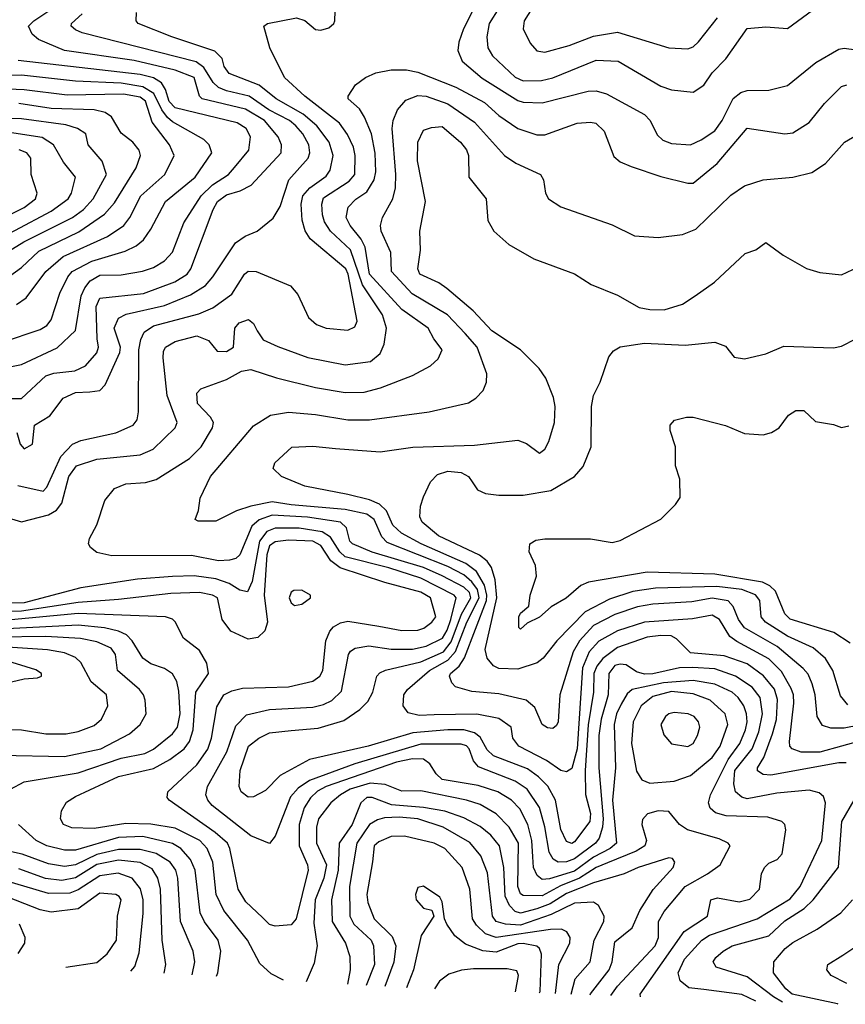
# Model space of a CAD drawing. Extents: x 501367 to 657802, y 482273 to 547541.
# Tile 3 of 256: x 505889 to 508949, y 487708 to 491359. Entities that reach past the tile are written whole.
import ezdxf

# ---------------------------------------------------------------- set-up
doc = ezdxf.new("R2010")
doc.units = 0

msp = doc.modelspace()

# ---------------------------------------------------------------- linework, layer by layer
at = {"layer": '0CON20XD'}
for points in [[(505825, 489518), (505895, 489496.7), (505995, 489522.3), (506025, 489540.5), (506044.4, 489565.6), (506071.3, 489665), (506099.6, 489705), (506175, 489729), (506335, 489745.2), (506383.4, 489766.6), (506464.7, 489845), (506472.4, 489865), (506435.2, 489965.2), (506420.5, 490105), (506421, 490129), (506428.9, 490145), (506465, 490165.6), (506545, 490186.5), (506588.7, 490168.7), (506620.1, 490130.1), (506655, 490128.1), (506680.8, 490145), (506685.5, 490215), (506701.9, 490235), (506736.9, 490246.9), (506755, 490231.8), (506768.4, 490205), (506791.3, 490171.3), (506845, 490147.2), (506956.5, 490106.5), (507095, 490079.3), (507189, 490091), (507225, 490120.4), (507240, 490155), (507248.5, 490215), (507233.9, 490263.9), (507159.1, 490375), (507115.1, 490505), (507040.6, 490575), (507018.9, 490608.9), (507011, 490635), (507009, 490675), (507015, 490698.4), (507109.6, 490760.4), (507130.4, 490785), (507132.2, 490855), (507126.1, 490886.1), (507103.5, 490933.5), (507073.8, 490975), (506945, 491074.7), (506870.6, 491145), (506815.6, 491255), (506793.3, 491335), (506807.5, 491345), (506915, 491365.8), (506945, 491356), (506985, 491322), (507005, 491320), (507035, 491328.8), (507053.3, 491345), (507056.2, 491355), (507060.6, 491465)], [(507700.2, 491459.8), (507628.4, 491345), (507620.5, 491295), (507623.9, 491253.9), (507641.1, 491225), (507725, 491145.3), (507755, 491132.6), (507823.4, 491133.4), (507865, 491143), (508025, 491208.8), (508107.5, 491205), (508265, 491112), (508305, 491099.1), (508385, 491090), (508425, 491115.6), (508455, 491161.5), (508506.5, 491213.5), (508585, 491325.6), (508655, 491332.1), (508735, 491325.6), (508865, 491421.5)], [(505815, 489954.2), (505895, 489954.7), (505985, 490038.6), (506015, 490048.3), (506093.4, 490056.6), (506131.9, 490075), (506175, 490123.1), (506180.3, 490145), (506175.6, 490175), (506172, 490295), (506185, 490326.1), (506347.1, 490342.9), (506463.6, 490386.4), (506508.8, 490415), (506523.2, 490435), (506605.6, 490655), (506621.7, 490685), (506655, 490709.8), (506705.9, 490724.1), (506746.7, 490745), (506858.2, 490865), (506859.1, 490895), (506846.8, 490925), (506795.7, 490985), (506725, 491026.8), (506565.5, 491065), (506554.6, 491075), (506535.2, 491145), (506465, 491171.1), (506312.3, 491207.7), (506054.9, 491244.9), (505958.1, 491285), (505934.4, 491305), (505920.9, 491335), (505940.4, 491355), (506045, 491423.8)], [(507579.7, 491415), (507533.7, 491325), (507515.8, 491275), (507512.6, 491245), (507529.1, 491205), (507602.3, 491142.3), (507735, 491059.4), (507755, 491052.9), (507825, 491050.5), (507995.9, 491094.1), (508025, 491094.8), (508064, 491084), (508205, 491007.2), (508225.3, 490985), (508251.2, 490931.2), (508272.3, 490912.3), (508305, 490899.2), (508375, 490895.2), (508415, 490912.7), (508465, 490947.1), (508493, 490985), (508533.9, 491066.1), (508561.6, 491088.4), (508585, 491096), (508665, 491096.9), (508734.7, 491115.3), (508839.9, 491200.1), (508925, 491249.1), (508945, 491252.9), (509025, 491242.4)], [(507797.3, 491415), (507759.1, 491355), (507755.3, 491325), (507781.2, 491271.2), (507805, 491243.9), (507835, 491237.8), (507925, 491263.5), (508015, 491298.1), (508105, 491312), (508295, 491254.6), (508365, 491250.4), (508385, 491257.7), (508405, 491276.2), (508475, 491365.4)], [(505877.7, 489827.7), (505890, 489785), (505905, 489766.9), (505936, 489785), (505944, 489855), (505999.7, 489890.2), (506050, 489955), (506095, 489976.1), (506148.3, 489978.3), (506185, 489984.1), (506205.8, 490004.2), (506259.3, 490125), (506262.2, 490145), (506239.3, 490215), (506255, 490251.4), (506283, 490267), (506425, 490299.5), (506521.2, 490338.8), (506576.8, 490373.2), (506604.9, 490405.1), (506688.5, 490531.5), (506724, 490556), (506769.4, 490575), (506827.8, 490622.2), (506854.3, 490665.7), (506885.8, 490765), (506958.1, 490845), (506964.3, 490865), (506959.8, 490895), (506937.6, 490935), (506912.2, 490965), (506888.8, 490985), (506812.3, 491025), (506739.2, 491075), (506655, 491094.6), (506625, 491107.3), (506605.4, 491125.4), (506571.3, 491181.3), (506542.7, 491202.7), (506120.5, 491310.5), (506095, 491320.6), (506078.8, 491335), (506080, 491345), (506119.8, 491380.2)], [(505882, 489632), (505975, 489610.4), (505988.6, 489625), (506040.9, 489739.1), (506084.8, 489785.2), (506115, 489798.8), (506245, 489826.9), (506308.9, 489855), (506323.5, 489875), (506329.1, 489905), (506329.8, 490135), (506337.5, 490172.5), (506350.4, 490199.6), (506385, 490223), (506552, 490268), (506605, 490290.5), (506675, 490341.2), (506721.5, 490415), (506735, 490426.8), (506765.3, 490425.3), (506892.2, 490372.2), (506919.8, 490339.8), (506958.6, 490255), (506989.1, 490229.1), (507025, 490214.6), (507105, 490207.3), (507130.5, 490219.5), (507138.9, 490241.1), (507106.2, 490415), (507097.4, 490435), (506965.6, 490545.6), (506946.3, 490576.3), (506936.1, 490615), (506932.2, 490675), (506937.8, 490705), (506964.2, 490735.8), (507025, 490778.9), (507039.8, 490800.2), (507050.6, 490855), (507036, 490905), (506990.2, 490965), (506939, 491009), (506839.4, 491065), (506776.3, 491116.3), (506665, 491159.5), (506647.1, 491185), (506639.5, 491215), (506611.9, 491241.9), (506452.2, 491295), (506328, 491345), (506320, 491355), (506322, 491385)], [(505815, 490064.3), (505895, 490079.8), (506027.8, 490142.2), (506095, 490206.4), (506115.8, 490335), (506129.4, 490365), (506149.8, 490390.2), (506185, 490411.6), (506265, 490412.8), (506343.6, 490426.4), (506385, 490440), (506425, 490464.7), (506455, 490496.5), (506496.8, 490605), (506561, 490705), (506603.4, 490746.6), (506662.1, 490785), (506685, 490810.6), (506737.6, 490875), (506743.5, 490925), (506727.7, 490955), (506695, 490976.4), (506465, 491031.4), (506442.9, 491055), (506429.3, 491099.3), (506413.9, 491125), (506385, 491142.7), (506335, 491156), (505882.4, 491207.6)], [(508952.7, 488602.7), (508925, 488602.9), (508673.1, 488556.9), (508645, 488559.8), (508624, 488574), (508623.5, 488585), (508646.8, 488623.2), (508679.4, 488710.6), (508694.2, 488764.2), (508698.2, 488838.2), (508686.2, 488876.2), (508646, 488926), (508585, 488969.8), (508499.5, 488999.5), (508375, 489011.3), (508322.7, 489062.7), (508303.9, 489073.9), (508265, 489075.9), (508215, 489069.4), (508105, 489030.2), (508049.7, 488990.3), (508027.9, 488962.1), (508016.9, 488935), (508015.1, 488865), (507996, 488744), (507985.1, 488575.1), (507985.5, 488485.5), (508004.2, 488415), (508001.9, 488385), (507945, 488310), (507935, 488304.3), (507915, 488311.2), (507895, 488355.7), (507874.5, 488465), (507846.4, 488516.4), (507811.5, 488551.5), (507770.7, 488580.7), (507645, 488629.4), (507621.7, 488651.7), (507595, 488698.6), (507575, 488714.8), (507535, 488725.4), (507475, 488724.9), (507345.7, 488714.3), (507180.8, 488665), (506962.5, 488615), (506853.9, 488556.1), (506799.4, 488500.6), (506755, 488477.5), (506735, 488475.5), (506708.9, 488495), (506701.5, 488515), (506706.4, 488575), (506737.2, 488665), (506774.4, 488695), (506815, 488714.7), (506895, 488722.9), (506995, 488731.8), (507090.4, 488759.6), (507149.3, 488800.7), (507179.5, 488830.5), (507197.1, 488865), (507212.7, 488925), (507223, 488937), (507245, 488947), (507375, 488977.2), (507459.7, 489015), (507487.6, 489052.4), (507525.8, 489154.2), (507561.1, 489215), (507555.5, 489235), (507535, 489254.9), (507455, 489297.1), (507385, 489327.7), (507194.9, 489384.9), (507122.3, 489415), (507112.4, 489425), (507100.4, 489475), (507077.5, 489495), (506955, 489513.6), (506825, 489521.2), (506776.4, 489503.6), (506748.9, 489481.1), (506705, 489374.5), (506689.7, 489360.3), (506665.7, 489354.3), (506625, 489352.5), (506525, 489372.3), (506230.7, 489370.7), (506175, 489382.5), (506151.2, 489401.2), (506143.8, 489415), (506147.5, 489435), (506174.4, 489485.6), (506204.6, 489575.4), (506239.5, 489620.5), (506281.7, 489638.3), (506355, 489642.7), (506395, 489653.9), (506518.2, 489731.8), (506561.3, 489775), (506602.9, 489845), (506607.1, 489865), (506595.6, 489885), (506547.3, 489935), (506545.5, 489974.5), (506560.4, 489989.6), (506655.7, 490024.3), (506710.8, 490055), (506745, 490061.8), (506840.3, 490030.2), (506984.8, 489994.8), (507095, 489976.3), (507165, 489978.1), (507226.1, 489993.9), (507345, 490038.8), (507411.2, 490075), (507439.3, 490100.7), (507454.4, 490135), (507423.5, 490175), (507402.9, 490215), (507305, 490284.2), (507184.8, 490414.8), (507169.2, 490515), (507154.9, 490544.9), (507113.5, 490595), (507098.6, 490625), (507106.4, 490663.6), (507135, 490693.1), (507175, 490720.4), (507203.1, 490765), (507208.9, 490795), (507205.9, 490864.1), (507192.8, 490935), (507167.1, 490997.1), (507147.6, 491027.6), (507105.7, 491065), (507105.7, 491075), (507133.4, 491116.6), (507170, 491145), (507208.8, 491161.2), (507265, 491173.3), (507322.9, 491172.9), (507365, 491164.5), (507505, 491108.9), (507612, 491052), (507665, 491003.4), (507735, 490955.3), (507805, 490932), (507835, 490931.8), (507955, 490974.6), (508005, 490979.1), (508024.7, 490974.7), (508055.5, 490945), (508091.2, 490851.2), (508115, 490831.8), (508155, 490814.6), (508265, 490777.9), (508365, 490752.1), (508385, 490752.9), (508474.5, 490825), (508585, 490956.5), (508725, 490935.5), (508755, 490939.1), (508815, 490977.8), (508872.4, 491047.6), (508935, 491110.8), (508955, 491117.5)], [(505825, 490162.8), (505965, 490210), (505989.6, 490225), (506005, 490245.6), (506037.8, 490345), (506066.6, 490405), (506082.6, 490425), (506156.2, 490463.8), (506279.6, 490500.4), (506319.8, 490520.2), (506347.6, 490542.4), (506375, 490581.5), (506429.1, 490685), (506538.6, 490775), (506600.4, 490865), (506590.5, 490895), (506571.5, 490915), (506455, 490979.8), (506436.2, 490996.2), (506415.1, 491025.1), (506385.6, 491085.6), (506345, 491110.1), (506265, 491123.1), (506095, 491130.5), (505895, 491153), (505752.5, 491147.5)], [(505877.3, 490302.7), (505912.7, 490327.3), (505985.3, 490425), (506049.3, 490480.7), (506214.6, 490555), (506274.6, 490595.4), (506297.1, 490625), (506337, 490705), (506426.5, 490785), (506461.2, 490855), (506444.1, 490895), (506379, 490979), (506355, 491057.2), (506335, 491071.8), (506273.1, 491083.1), (506065, 491078.6), (505905, 491098.9), (505815, 491101.8)], [(509015, 488686.6), (508855, 488642.6), (508785, 488643.2), (508752.1, 488655), (508743.7, 488665), (508742, 488682), (508757.8, 488825), (508757, 488855), (508748.8, 488878.8), (508711.9, 488941.9), (508665, 488989.4), (508547.4, 489052.6), (508521.4, 489071.4), (508482.1, 489135), (508455, 489150.4), (508382.8, 489137.2), (508205, 489124.9), (508105, 489092.7), (508035, 489054.4), (507999.4, 489015), (507975.1, 488954.9), (507954.5, 488655), (507935, 488582.7), (507915, 488569.6), (507895, 488574.7), (507841.3, 488611.3), (507738.8, 488665), (507717.1, 488695), (507710, 488735), (507665, 488768), (507583, 488783), (507425, 488781), (507369.1, 488779.1), (507328.5, 488788.5), (507310.4, 488815), (507312.4, 488855), (507326.7, 488875), (507407.8, 488945), (507475.6, 488984.4), (507504.4, 489015.6), (507546.4, 489125), (507592.3, 489215), (507585.3, 489245.3), (507565, 489274.6), (507535, 489300.2), (507475, 489330.7), (507250.7, 489420.7), (507231.1, 489441.1), (507203, 489505), (507175, 489525.1), (507095, 489542.4), (506895, 489559.6), (506825, 489571.1), (506745, 489554.8), (506692.8, 489537.2), (506615, 489499.5), (506549.5, 489499.5), (506538.8, 489505), (506551.7, 489538.3), (506557.3, 489585), (506595.3, 489665), (506755, 489852.7), (506817.8, 489892.2), (506885, 489903.2), (506985, 489894.8), (507105, 489875.2), (507185, 489875.3), (507405.9, 489904.1), (507551.9, 489938.1), (507580, 489955), (507606.7, 489983.3), (507619.1, 490015), (507619.6, 490045), (507583.8, 490145), (507539.7, 490195), (507473.9, 490263.9), (507342.8, 490342.8), (507266.2, 490425), (507263.8, 490495), (507228.3, 490575), (507226.3, 490595), (507233.2, 490625), (507271.7, 490695), (507281.1, 490735), (507283.2, 490785), (507269.5, 490955), (507273.5, 490985), (507289.6, 491025), (507319.5, 491060.5), (507365, 491077.6), (507395, 491075.5), (507475, 491046.5), (507575, 490978.3), (507685.2, 490855.2), (507727.1, 490827.1), (507818.6, 490785), (507830.6, 490765), (507837.5, 490715), (507848.8, 490695), (507895, 490664.4), (508085, 490598.6), (508167.6, 490557.6), (508255, 490550.5), (508345, 490561.8), (508395, 490581.5), (508525, 490707.5), (508575, 490742.7), (508644.6, 490764.6), (508755, 490774.6), (508825, 490792.5), (508875, 490825.5), (508945.9, 490904.1), (509005, 490939.1)], [(505828.7, 490391.3), (505895, 490439.7), (505959.9, 490500.1), (506107.9, 490572.1), (506202.6, 490637.4), (506239.9, 490680.1), (506320.7, 490809.3), (506336.1, 490855), (506330.8, 490875), (506307.9, 490905), (506265, 490938.5), (506228.5, 490998.5), (506205.2, 491015.2), (506164.3, 491024.3), (506005, 491029.6), (505885, 491047.6)], [(505780.1, 490459.9), (505903.5, 490535), (506084.7, 490625), (506124.8, 490655), (506161.3, 490695), (506209.8, 490785), (506194.4, 490834.4), (506142.9, 490895), (506134.2, 490935), (506102.5, 490955), (506059.3, 490969.3), (505895, 490991.5), (505775, 490995.4)], [(509115, 488765.1), (508945, 488731.4), (508895, 488732.3), (508865, 488741.2), (508844.8, 488774.8), (508837.8, 488855), (508825.8, 488895.8), (508811.7, 488931.7), (508793.4, 488953.4), (508696.1, 489035), (508575, 489104), (508553.5, 489135), (508533.4, 489183.4), (508515, 489203.7), (508455, 489214.3), (508380.5, 489200.5), (508235, 489191.2), (508178.2, 489181.8), (508095, 489152.9), (508015, 489112.6), (507964.2, 489055.8), (507940.8, 489015), (507890.4, 488855), (507884.2, 488755), (507878.9, 488741.1), (507865, 488730.8), (507845, 488732.9), (507825, 488745.8), (507798.5, 488808.5), (507765.7, 488835.7), (507665, 488858.4), (507565, 488867.2), (507504.6, 488884.6), (507490.2, 488900.2), (507482.3, 488925), (507485.4, 488935), (507517.8, 488962.2), (507537.9, 488992.1), (507618.6, 489205), (507620.7, 489225), (507611.4, 489261.4), (507582.4, 489312.4), (507542.8, 489342.8), (507376.4, 489415), (507304.2, 489455), (507271.9, 489485), (507247.8, 489537.8), (507222.4, 489562.4), (507185, 489578.3), (507105, 489598.2), (506945, 489629.1), (506858.8, 489665), (506828, 489695), (506834, 489715), (506896.8, 489773.2), (506975, 489777.1), (507059.2, 489769.2), (507225, 489756.9), (507346.4, 489773.6), (507575, 489781.1), (507735, 489799.5), (507767.8, 489787.8), (507815, 489750.8), (507835, 489766), (507850.6, 489795), (507871.4, 489865), (507872.9, 489925), (507867.4, 489957.4), (507839.4, 490029.4), (507814.3, 490065), (507745, 490134.4), (507639.2, 490205), (507569.5, 490279.5), (507472.2, 490362.3), (507442.4, 490382.4), (507371.3, 490415), (507364.7, 490435), (507374.7, 490504.7), (507371.5, 490575), (507393.3, 490685), (507362.8, 490835), (507364.2, 490905), (507385, 490948.9), (507415, 490959.1), (507455, 490962.1), (507522.5, 490905), (507545, 490875.6), (507552.3, 490855), (507553.3, 490775), (507617.5, 490695), (507624.4, 490614.4), (507646, 490575), (507702, 490525), (507795, 490471.4), (507945, 490416.7), (508007, 490377), (508105, 490336.9), (508185, 490292.1), (508225, 490283.8), (508277.4, 490282.6), (508345, 490304.4), (508392, 490335), (508464, 490385), (508577.7, 490492.3), (508617.5, 490505), (508655, 490532.5), (508718.8, 490485), (508805, 490435.6), (508855, 490421.1), (508935, 490412.5), (508997.4, 490442.6)], [(505735, 490505.2), (506005, 490648.5), (506068.2, 490695), (506080, 490715), (506095.3, 490775), (506050.9, 490830.9), (506014.4, 490894.4), (505971.6, 490921.6), (505835, 490943.2)], [(505792.7, 490607.3), (505905, 490661.9), (505947.6, 490695), (505953.4, 490715), (505930.5, 490785), (505929.5, 490845), (505914.4, 490865), (505886.5, 490876.5)], [(508958.6, 488818.6), (508931.2, 488851.2), (508902.4, 488945), (508875, 488989.6), (508830.1, 489030.1), (508735, 489072.3), (508653.2, 489125), (508636.7, 489145), (508631.7, 489205), (508615.9, 489225.9), (508565.3, 489245.3), (508472.6, 489257.4), (508245, 489250.9), (508161.4, 489238.6), (508075, 489209.7), (507985, 489163.3), (507879.7, 489055), (507829, 488991), (507806.5, 488973.5), (507735, 488950.2), (507665, 488953.5), (507645, 488963.2), (507621.7, 488991.7), (507613.6, 489023.6), (507657, 489215), (507651.3, 489281.3), (507637.3, 489327.3), (507621, 489351), (507593.6, 489373.6), (507441.2, 489445), (507380.7, 489495), (507371.5, 489515), (507374.5, 489555), (507385, 489590), (507410.8, 489645), (507437.9, 489672.1), (507475, 489684.6), (507525, 489679.2), (507551.9, 489665), (507565.6, 489645), (507585.4, 489615.4), (507615, 489601.8), (507665, 489595.3), (507755, 489595.8), (507857.1, 489612.9), (507944.7, 489665.3), (507977.6, 489702.4), (508007.5, 489775), (508008.4, 489925), (508015.4, 489965), (508040.3, 490015), (508071.9, 490108.1), (508089.3, 490130.7), (508114.7, 490145.3), (508205, 490159.5), (508355, 490152), (508465, 490162.9), (508505, 490148.6), (508536.8, 490106.8), (508575, 490100.6), (508655, 490119.5), (508721.7, 490148.3), (508905, 490141.5), (508935, 490147.9), (508987.5, 490175)], [(508967.1, 489047.1), (508906.1, 489086.1), (508745, 489136.2), (508725, 489156.2), (508690.1, 489240.1), (508669.8, 489259.8), (508642.5, 489272.5), (508465, 489302.4), (508215, 489310.4), (507997, 489273), (507969.2, 489260.8), (507914, 489214), (507858.8, 489181.2), (507815, 489142.9), (507769.1, 489120.9), (507745, 489098.8), (507738.8, 489105), (507738.6, 489145), (507745, 489158), (507775.9, 489184.1), (507781.4, 489225), (507804.3, 489295), (507800, 489335), (507776.7, 489385), (507780, 489415), (507801.7, 489428.3), (507835, 489434.2), (508005, 489434.3), (508085, 489420), (508115, 489428), (508265, 489506.7), (508319.5, 489560.5), (508337, 489587), (508336.2, 489655), (508320, 489705), (508320, 489775), (508300, 489835), (508300, 489855), (508316.2, 489873.8), (508360, 489885), (508385, 489884.4), (508505, 489853.8), (508575, 489824), (508645, 489820), (508675, 489828), (508704.3, 489845.7), (508738.3, 489891.7), (508765, 489910), (508795, 489910), (508838.3, 489868.3), (508905, 489858), (508935, 489846), (508962.5, 489852.5)], [(508617.1, 487719.5), (508565, 487744.2), (508425, 487762.9), (508369.4, 487769.4), (508336.6, 487795), (508329.6, 487825), (508352.6, 487875), (508417.7, 487945), (508445, 487964.6), (508622.7, 488025), (508745, 488099.4), (508781.2, 488145), (508861.5, 488315), (508875.3, 488455.3), (508868.2, 488478.2), (508852.4, 488492.4), (508815, 488501.9), (508695, 488490.6), (508585, 488470.2), (508565, 488475.7), (508542, 488495), (508535.5, 488525.5), (508539.2, 488575), (508603.8, 488655), (508628.3, 488718.3), (508642, 488785), (508633, 488845), (508603.5, 488883.5), (508542.5, 488925), (508465, 488951.6), (508383, 488957), (508334.8, 488955.2), (508235, 488933.5), (508205, 488932.3), (508175, 488940.4), (508136.1, 488966.1), (508115, 488969.3), (508095, 488964.2), (508072.8, 488935), (508069.4, 488855), (508044.4, 488765), (508035.1, 488705), (508035.8, 488585), (508051.9, 488395), (508049.5, 488365), (508036.1, 488323.9), (508022.5, 488305), (507945, 488247), (507915, 488235.5), (507885.2, 488235.2), (507866.2, 488246.2), (507851.4, 488271.4), (507835.6, 488365.6), (507815, 488437.7), (507769.1, 488505), (507725.6, 488535.6), (507588.8, 488588.8), (507570.5, 488610.5), (507554.7, 488655), (507545, 488666), (507525, 488672.6), (507375, 488671.9), (507130.6, 488599.4), (506962.8, 488537.2), (506920.5, 488509.5), (506892.5, 488477.5), (506835, 488331.1), (506815, 488304), (506745, 488332.5), (506602.5, 488445), (506585.8, 488465), (506578.8, 488485), (506584.5, 488515.5), (506655.9, 488644.1), (506689.3, 488740.7), (506729.1, 488780.9), (506815, 488800.8), (506975, 488810), (507015, 488819.4), (507045, 488834.3), (507081.4, 488868.6), (507107.9, 489005), (507115, 489017.5), (507132, 489028), (507183, 489037), (507265, 489024.1), (507345.1, 489024.9), (507395, 489035.8), (507455.4, 489065), (507473.4, 489095), (507486.2, 489135), (507506, 489215), (507499.5, 489225), (507375, 489287.9), (507256.5, 489326.5), (507095, 489367.3), (507075.4, 489385.4), (507040.4, 489440.4), (507010.3, 489460.3), (506925, 489473.6), (506835, 489472.9), (506805, 489461.1), (506776.9, 489425), (506750.1, 489275), (506732.5, 489237.5), (506705, 489242.9), (506665, 489268.1), (506615, 489285.2), (506535, 489296.5), (506455, 489293.5), (506325, 489284.8), (506115, 489252.5), (505905, 489196.8), (505795.3, 489195.3)], [(508190.2, 487735.9), (508188.2, 487745), (508351.8, 487978.2), (508438.1, 488035), (508450.8, 488095), (508475, 488102.2), (508555, 488087.6), (508595, 488097.2), (508630.4, 488135), (508638.9, 488191.1), (508648.9, 488215), (508665, 488230.6), (508696, 488245), (508714.6, 488265.4), (508728.5, 488355), (508724.4, 488375), (508714.3, 488385), (508661.6, 488401.6), (508507.2, 488407.2), (508468.2, 488418.2), (508448.6, 488435), (508442.2, 488455), (508448.9, 488485), (508514.4, 488615.6), (508558.4, 488675), (508579.1, 488725), (508584.8, 488755), (508583.2, 488785), (508572.7, 488815), (508552.2, 488845), (508529.7, 488865), (508465, 488894.9), (508385, 488908.5), (508275, 488900.4), (508158.9, 488875), (508140.6, 488859.4), (508118.7, 488821.3), (508101.2, 488785), (508091.7, 488745), (508096.8, 488585), (508086.5, 488465), (508101, 488305), (508077, 488285), (508015, 488253.8), (507945, 488201.8), (507853, 488173), (507825, 488170.7), (507806.9, 488185), (507793.7, 488215), (507790.7, 488255), (507787.2, 488315), (507771.6, 488375), (507742.8, 488432.8), (507712, 488465), (507660.4, 488495), (507588.6, 488518.6), (507455, 488541.4), (507432.7, 488562.7), (507409.2, 488599.2), (507385, 488616.6), (507345, 488617.4), (507285, 488605.6), (507025, 488515.8), (506992.5, 488497.5), (506966.5, 488473.5), (506943.5, 488436.5), (506924.2, 488375), (506924.4, 488295), (506955.2, 488225), (506958.4, 488205), (506912.9, 488025), (506895, 488002.5), (506835, 487997.5), (506815, 488003.1), (506789.2, 488029.2), (506727.3, 488087.3), (506698.3, 488135), (506667.3, 488285), (506658.4, 488305), (506613.7, 488345), (506442.5, 488465), (506435.8, 488475), (506437.1, 488495), (506545, 488596.3), (506586.3, 488653.7), (506600, 488695), (506619.4, 488810.6), (506645.6, 488855), (506675, 488870.4), (506715, 488879.6), (506885, 488885.3), (506975, 488906.1), (507000.8, 488925), (507012.2, 488945), (507023.9, 489056.1), (507038.3, 489091.7), (507052.2, 489107.8), (507077.7, 489122.3), (507105, 489128.9), (507219.7, 489110.3), (507305, 489093.7), (507364.4, 489095.6), (507387.1, 489102.9), (507416.1, 489125), (507431.1, 489145), (507411.4, 489215), (507375, 489235.6), (507241.7, 489271.7), (507076.1, 489326.1), (507041.9, 489351.9), (507005, 489409), (506975, 489424.9), (506885, 489428.9), (506835, 489422.4), (506815, 489407.7), (506804.3, 489375), (506795.1, 489225), (506806.7, 489125), (506797.7, 489092.3), (506771.7, 489068.3), (506735, 489061.8), (506671.2, 489091.2), (506638.8, 489135), (506621.2, 489215), (506602.9, 489225), (506555, 489234.8), (506448.8, 489231.2), (506255, 489208.4), (506105, 489198), (505895, 489165.2), (505612.2, 489157.8)], [(506906.6, 489186.6), (506935, 489191.1), (506966.9, 489215), (506967.1, 489225), (506935, 489242.9), (506905, 489242.1), (506895, 489235.5), (506887.5, 489215), (506895, 489196.9), (506906.6, 489186.6)], [(506866.5, 487796.7), (506820.5, 487820.5), (506779.1, 487859.1), (506733.5, 487945), (506645.1, 488055.1), (506617.4, 488115), (506604.4, 488235), (506583.5, 488285), (506556.1, 488315), (506465, 488360.3), (506375, 488376.1), (506282.1, 488377.9), (506165, 488359.2), (506081.7, 488361.7), (506051.5, 488375), (506039.5, 488395), (506043.5, 488425), (506062.6, 488457.4), (506095, 488478), (506255, 488552), (506385, 488581.7), (506445.1, 488614.9), (506498.1, 488655), (506517.7, 488682.3), (506531.6, 488725), (506541.7, 488865), (506588.1, 488935), (506582.8, 488972.8), (506555, 489019.6), (506495.5, 489065), (506465, 489125.5), (506455, 489136.1), (506428.8, 489145), (506105, 489157.5), (505831.2, 489131.2)], [(505854.6, 488505.4), (505905, 488533.1), (506105, 488566), (506265, 488620.9), (506352, 488638), (506385, 488653.7), (506455, 488711), (506474, 488736), (506483.3, 488785), (506478.7, 488868.7), (506471.6, 488905), (506455, 488933.6), (506425, 488952.5), (506375, 488970), (506345, 488991.7), (506305.9, 489055.9), (506285, 489077.6), (506255, 489091.5), (506203.3, 489103.3), (506105, 489113.7), (505625, 489088.3)], [(505815, 488631.7), (506055, 488627.2), (506189.1, 488655), (506295, 488710.9), (506334.6, 488745), (506357.5, 488785), (506353.1, 488835), (506347.7, 488855), (506332.2, 488875), (506250.9, 488945), (506243.8, 489005), (506227.8, 489027.8), (506175, 489052.2), (506114.2, 489064.2), (505985, 489071.6), (505805, 489069)], [(505815, 488726.4), (505895.2, 488725.2), (505985, 488710.8), (506060.9, 488710.9), (506105, 488719.5), (506165, 488741.8), (506191.2, 488765), (506215.5, 488815), (506210, 488855), (506153.6, 488903.6), (506115.2, 488975.2), (506095, 488994.1), (506055, 489011.2), (505992, 489022), (505805, 489034.9)], [(505751.4, 488878.6), (505905, 488914.7), (505955, 488918.9), (505968.8, 488925), (505969.2, 488935), (505947.9, 488947.9), (505825, 488986.3)], [(508225, 488528), (508315, 488534.8), (508375, 488555.9), (508455, 488622.6), (508485.2, 488665), (508514, 488745), (508503.3, 488785), (508447.7, 488835), (508385, 488859.3), (508305, 488867.3), (508235, 488849.7), (508191.9, 488815), (508162.3, 488755), (508156.8, 488675), (508175, 488572.5), (508195, 488539.5), (508225, 488528)], [(508365, 488663.9), (508385, 488674.4), (508401.3, 488705), (508410, 488735), (508404.6, 488755), (508389.1, 488775), (508366, 488785), (508315, 488790), (508295, 488785.3), (508282.3, 488775), (508265.4, 488745), (508276.5, 488706.5), (508305, 488673.3), (508365, 488663.9)], [(508080.2, 487740.2), (508105, 487775.2), (508244.4, 487925), (508256, 487955), (508256.8, 488015), (508278, 488052), (508355.2, 488145), (508438.7, 488191.3), (508485.2, 488224.8), (508521.8, 488295), (508514.5, 488305), (508481.3, 488321.3), (508364.1, 488354.1), (508333.9, 488375), (508295, 488423.3), (508254.7, 488425.3), (508215.4, 488414.6), (508197, 488393), (508194.6, 488375), (508212.5, 488315), (508205.8, 488295), (508174.3, 488275.7), (508067.5, 488232.5), (508025, 488215.1), (507964.1, 488175), (507893.3, 488146.7), (507825, 488109.8), (507755, 488111.7), (507745, 488117.5), (507734.6, 488145), (507737.8, 488305), (507702.6, 488365), (507655, 488413.9), (507595, 488448.3), (507545, 488465.2), (507375, 488499.3), (507305, 488497.6), (507243.4, 488523.4), (507187.4, 488527.4), (507113.4, 488505), (507078.1, 488485), (507042, 488455), (506996.6, 488395), (506989.2, 488365), (506988.2, 488305), (507025.4, 488225), (507016.2, 488175), (506983.5, 488095), (506978.4, 488008.4), (506990.7, 487925), (506979.8, 487860.2), (506950, 487791.6)], [(508002.7, 487743.1), (508004, 487746), (508074.1, 487835), (508084.5, 487865), (508095, 487940), (508158.5, 487991.5), (508186.8, 488055), (508236.9, 488133.1), (508311.1, 488215), (508317.1, 488235), (508308.8, 488248.8), (508295, 488250.8), (508181.4, 488215), (508128.9, 488191.1), (508015, 488157.7), (507915, 488118.7), (507855, 488080.9), (507805, 488062.2), (507745, 488045.2), (507725, 488051.9), (507704.1, 488074.1), (507688.6, 488108.6), (507682.9, 488215), (507667.4, 488295), (507635, 488334.8), (507595, 488366.5), (507535, 488399.8), (507464, 488424), (507385, 488438.1), (507266.8, 488446.8), (507195, 488474.5), (507175, 488474.4), (507153, 488455), (507121.2, 488375), (507073.3, 488305), (507069, 488205), (507044.2, 488095), (507046.6, 488015), (507096.2, 487935), (507112.1, 487885), (507113, 487835), (507103.4, 487782.2)], [(508716.7, 487715.7), (508683.3, 487735), (508585, 487809.6), (508470.8, 487845), (508459.5, 487865), (508469.3, 487880.7), (508495.7, 487905), (508530, 487925), (508665, 487961.2), (508725, 488017.6), (508796.6, 488063.4), (508829.7, 488095), (508923.4, 488216.6), (508936.5, 488385), (508982.4, 488465)], [(507933.3, 487745.8), (507948.2, 487801.8), (508003.8, 487865), (508017.7, 487945), (508053.7, 488015), (508054.7, 488035), (508034.2, 488074.2), (508015, 488086.7), (507945, 488082.3), (507859.2, 488040.8), (507745, 488001.7), (507689.2, 488005), (507655, 488014.2), (507641.3, 488035), (507622.6, 488195), (507598.2, 488258.2), (507557.6, 488307.6), (507458.8, 488365), (507364.9, 488394.9), (507295, 488401.9), (507240.7, 488399.3), (507215, 488392), (507185, 488373.9), (507138.1, 488305), (507111.3, 488145), (507112.5, 488035), (507127, 488005), (507191, 487945), (507200.4, 487925), (507203.4, 487855), (507173.1, 487777.9)], [(506618, 487811.9), (506622.6, 487825), (506633.8, 487905), (506624.7, 487945), (506573.3, 488013.3), (506557.3, 488047.3), (506539, 488205), (506521.7, 488245), (506486.4, 488285), (506455, 488304.1), (506345, 488329.6), (506255, 488326.3), (506095, 488279.2), (506055, 488279.5), (505989.4, 488295), (505950, 488315), (505884.6, 488375)], [(507874.5, 487748.1), (507887.1, 487855), (507928.4, 487935), (507929.3, 487955), (507916.5, 487976.5), (507896.5, 487986.5), (507855.6, 487985.6), (507655, 487956), (507615, 487969.6), (507581.7, 488001.7), (507567.3, 488025), (507556.8, 488135), (507528.2, 488215), (507465, 488285.9), (507424.4, 488305), (507315, 488331.4), (507265, 488329.5), (507219.9, 488310.1), (507202.2, 488295), (507195.9, 488235.9), (507175.7, 488115), (507179, 488085), (507202.9, 488025), (507268.9, 487958.9), (507282.3, 487925), (507275.4, 487864.6), (507242.2, 487773.7)], [(506527.3, 487817.4), (506538.1, 487865), (506531.4, 487905), (506485.2, 488015), (506474.5, 488175), (506467.4, 488205), (506446.2, 488235), (506395, 488266.6), (506335, 488282.4), (506255, 488282.1), (506175, 488263.1), (506095, 488225.4), (506055, 488218.9), (505995, 488228.8), (505897.5, 488265), (505801.5, 488285)], [(506423.6, 487823.7), (506430.3, 487855), (506416.4, 487945), (506410.2, 488135), (506401, 488175), (506380.1, 488210.1), (506335, 488233), (506255, 488242.4), (506175, 488225.9), (506095, 488176.8), (506045, 488166.9), (505984.5, 488174.5), (505885, 488210)], [(506301.1, 487831.2), (506315, 487847.5), (506330.9, 487899.1), (506345.9, 488044.1), (506346.7, 488095), (506336, 488136), (506304.9, 488174.9), (506253.9, 488193.9), (506185, 488184.1), (506105, 488132.3), (506075, 488120.4), (505995, 488118.2), (505825, 488169.7)], [(507815.7, 487750.3), (507817.3, 487755), (507823.1, 487893.1), (507815.4, 487915), (507805, 487923.1), (507755, 487933), (507735, 487931.4), (507655, 487900.8), (507605, 487906.4), (507540.6, 487930.6), (507501.3, 487961.3), (507471.8, 488005), (507463.1, 488025), (507455, 488087.5), (507446, 488105), (507385, 488145.8), (507365, 488141.2), (507355.8, 488115), (507358.6, 488095), (507385, 488063.8), (507416.4, 488056.4), (507423.3, 488035), (507376.7, 487963.3), (507348.4, 487835), (507322, 487769.3)], [(506060.1, 487845.8), (506175, 487863.1), (506212.7, 487895), (506247.1, 487945), (506250.9, 488035), (506264.6, 488095), (506257.7, 488107.7), (506245, 488114.6), (506185, 488119.8), (506105, 488062), (506005, 488050), (505965, 488057.8), (505814.4, 488115.6)], [(508923.1, 487707.8), (508919.6, 487709.6), (508752.5, 487745), (508728.5, 487765), (508683, 487825), (508684.2, 487865), (508726.5, 487915), (508755, 487937.5), (508845, 487985.9), (508933, 488047), (508976, 488095)], [(505883.3, 487896.7), (505907.8, 487935), (505908.4, 487955), (505888, 488005)], [(508955, 487784.6), (508896, 487815), (508880, 487835), (508884, 487855), (508939.7, 487890.3), (509025, 487946.5)], [(507726.2, 487753.8), (507738, 487815), (507731.7, 487831.7), (507695, 487839.7), (507570.8, 487839.2), (507526.2, 487833.8), (507479.4, 487819.4), (507445, 487793.6), (507426.2, 487765.3)]]:
    msp.add_lwpolyline(points, dxfattribs=at)

doc.saveas('drawing.dxf')
